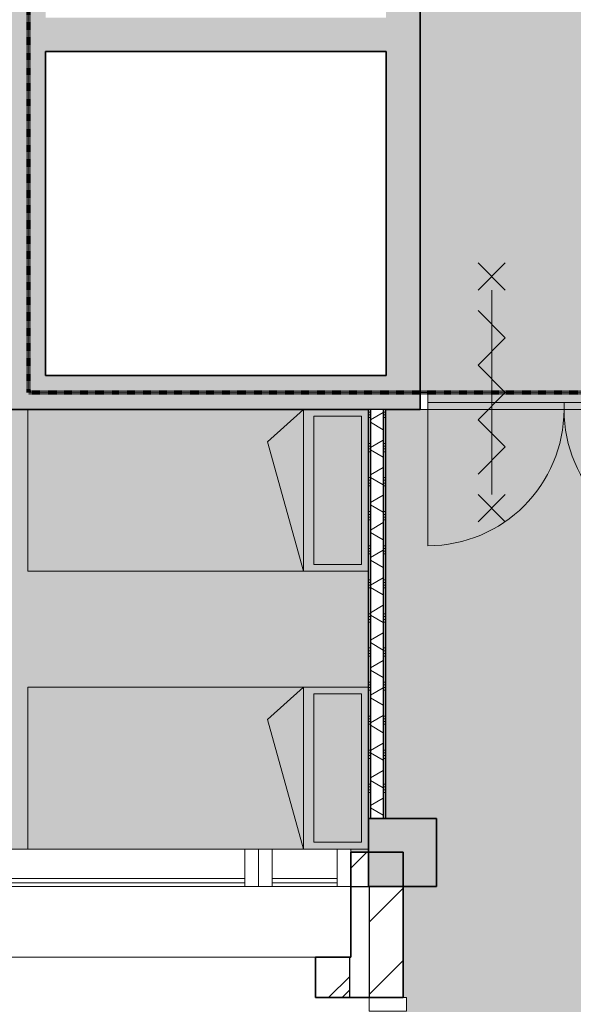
# Model space of a CAD drawing. Header units: millimetres. Extents: x 71235 to 117628, y -12665 to 42937.
# Tile 11 of 49: x 91995 to 95247, y 2774 to 8553. Entities that reach past the tile are written whole.
import ezdxf

# ---------------------------------------------------------------- set-up
doc = ezdxf.new("R2010")
doc.units = ezdxf.units.MM
doc.linetypes.add('dash-dash', pattern=[6, 3, -1, 1, -1])
doc.linetypes.add('Hidden', pattern=[4, 2, -2])
for name, color, linetype, lineweight in [('A-AREA-PATT', 32, 'Continuous', 9), ('A-DETL', 90, 'Continuous', 13), ('A-DOOR', 31, 'Continuous', 18), ('A-DOOR-FRAM', 31, 'Continuous', 13), ('A-GLAZ-CURT', 52, 'Continuous', 13), ('A-GLAZ-CWMG', 51, 'Continuous', 13), ('A-WALL', 113, 'Continuous', 18), ('A-WALL-PATT', 111, 'Continuous', 35), ('I-WALL', 2, 'Continuous', 18), ('S-COLS', 52, 'Continuous', 18)]:
    doc.layers.add(name, color=color, linetype=linetype, lineweight=lineweight)
pattern_1 = [(0, (94043.25, 5065.57), (0, 200), []), (0, (94043.25, 5049.57), (0, 200), []), (0, (94043.25, 5033.57), (0, 200), []), (0, (94043.25, 5017.57), (0, 200), [])]

# ---------------------------------------------------------------- blocks, each defined once
blk = doc.blocks.new('Rectangular Mullion - 80x220-7501421-plot_00')
at = {"layer": 'A-GLAZ-CWMG'}
for p, q in [((-80, 0), (0, 0)), ((-80, -220), (-80, 0)), ((0, 0), (0, -220)), ((0, -220), (-80, -220))]:
    blk.add_line(p, q, dxfattribs=at)
blk = doc.blocks.new('System Panel - glas_offset-35-7501420-plot_00')
at = {"layer": 'A-GLAZ-CURT'}
for p, q in [((865, 47.5), (-865, 47.5)), ((-865, 47.5), (-865, 22.5)), ((-865, 22.5), (865, 22.5)), ((865, 22.5), (865, 47.5))]:
    blk.add_line(p, q, dxfattribs=at)
blk = doc.blocks.new('Rectangular Mullion - 80x220-V4-plot_00')
at = {"layer": 'A-GLAZ-CWMG'}
for p, q in [((111377.8, 36265.8), (113107.8, 36265.8)), ((111377.8, 36045.8), (113107.8, 36045.8))]:
    blk.add_line(p, q, dxfattribs=at)
blk = doc.blocks.new('System Panel - glas_offset-35-7508972-plot_00')
at = {"layer": 'A-GLAZ-CURT'}
for p, q in [((191.5, 47.5), (-191.5, 47.5)), ((-191.5, 47.5), (-191.5, 22.5)), ((-191.5, 22.5), (191.5, 22.5)), ((191.5, 22.5), (191.5, 47.5))]:
    blk.add_line(p, q, dxfattribs=at)
blk = doc.blocks.new('Rectangular Mullion - 80x220-7508969-plot_00')
at = {"layer": 'A-GLAZ-CWMG'}
for p, q in [((93860.8, 3685.6), (93477.7, 3685.6)), ((93860.8, 3465.6), (93477.7, 3465.6))]:
    blk.add_line(p, q, dxfattribs=at)
blk = doc.blocks.new('Rectangular Mullion - 80x220-7501424-plot_00')
at = {"layer": 'A-GLAZ-CWMG'}
for p, q in [((-80, 0), (0, 0)), ((-80, -220), (-80, 0)), ((0, 0), (0, -220)), ((0, -220), (-80, -220))]:
    blk.add_line(p, q, dxfattribs=at)
blk = doc.blocks.new('Rectangular Mullion - 80x220-7501425-plot_00')
at = {"layer": 'A-GLAZ-CWMG'}
for p, q in [((0, 0), (-80, 0)), ((-80, 0), (-80, -220)), ((0, -220), (0, 0)), ((-80, -220), (0, -220))]:
    blk.add_line(p, q, dxfattribs=at)
blk = doc.blocks.new('300_28_ISR_kolom_vierkant_beton - 400x400-7529371-plot_00')
at = {"layer": 'S-COLS'}
blk.add_hatch(color=256, dxfattribs=at).paths.add_polyline_path([(200, -200), (200, 200), (-200, 200), (-200, -200)])
at = {"layer": 'S-COLS', "lineweight": 35}
for p, q in [((200, 200), (-200, 200)), ((-200, 200), (-200, -200)), ((200, -200), (200, 200)), ((-200, -200), (200, -200))]:
    blk.add_line(p, q, dxfattribs=at)
blk = doc.blocks.new('Rectangular Mullion - 80x220-7500762-plot_00')
at = {"layer": 'A-GLAZ-CWMG'}
for p, q in [((0, 0), (-80, 0)), ((-80, 0), (-80, -220)), ((0, -220), (0, 0)), ((-80, -220), (0, -220))]:
    blk.add_line(p, q, dxfattribs=at)
blk = doc.blocks.new('200_32_ISR_deur_binnen_dubbel - dagmaat 1600x2300-7598957-plot_00')
at = {"layer": 'A-DOOR', "lineweight": 13}
for points in [[(0, -100), (0, -60), (-800, -60), (-800, -100)], [(0, -100), (800, -100), (800, -60), (0, -60)]]:
    blk.add_hatch(color=256, dxfattribs=at).paths.add_polyline_path(points)
at = {"layer": 'A-DOOR', "linetype": 'Hidden', "lineweight": 13}
for p, q in [((-800, -60), (-34.8, -60)), ((800, -60), (34.8, -60))]:
    blk.add_line(p, q, dxfattribs=at)
at = {"layer": 'A-DOOR', "lineweight": 13}
for p, q in [((-800, -60), (0, -60)), ((-800, -100), (-800, -60)), ((-800, -100), (-800, -900)), ((-800, -100), (-34.8, -100)), ((0, -100), (-800, -100)), ((0, -60), (800, -60)), ((0, -100), (0, -60)), ((0, -60), (0, -100)), ((800, -100), (0, -100)), ((800, -100), (34.8, -100)), ((800, -60), (800, -100)), ((800, -100), (800, -900))]:
    blk.add_line(p, q, dxfattribs=at)
for centre, start, end in [((-800, -100), 270, 0), ((800, -100), 180, 270)]:
    blk.add_arc(centre, 800, start, end, dxfattribs=at)
at = {"layer": 'A-DOOR-FRAM'}
for p, q in [((-845, 0), (-800, 0)), ((-800, 0), (-800, -100)), ((800, -100), (800, 0)), ((800, 0), (845, 0)), ((-800, -100), (-845, -100)), ((845, -100), (800, -100))]:
    blk.add_line(p, q, dxfattribs=at)

msp = doc.modelspace()

# ---------------------------------------------------------------- hatches: boundary and pattern name
at = {"layer": 'A-AREA-PATT'}
h = msp.add_hatch(color=9, dxfattribs=at)
h.paths.add_polyline_path([(95992.7, 6365.6), (96037.7, 6365.6), (96037.7, 6465.6), (100477.8, 6465.6), (100477.8, 9865.7), (100476, 9865.7), (100476, 6466.8), (96777.2, 6466.8), (96777.2, 7715.5), (99027.2, 7715.5), (99027.2, 8615.5), (98809.6, 8615.5), (98802.3, 8631.1), (98799.8, 8633.1), (98797.4, 8638.1), (98796.4, 8643.7), (98570.7, 9127.8), (98376.2, 9175.1), (98659.4, 9307.1), (98465, 9354.4), (98226.1, 9865.7), (96037.7, 9865.7), (96037.7, 9965.7), (94347.7, 9965.7), (94347.7, 6365.6), (95614.2, 6365.6)])
h.paths.add_polyline_path([(98609.6, 8628.4), (98604.1, 8629.6), (98599.8, 8633.1), (98597.4, 8638.1), (98597.4, 8643.7), (98599.8, 8648.7), (98604.1, 8652.2), (98609.6, 8653.4), (98615, 8652.2), (98619.3, 8648.7), (98621.7, 8643.7), (98621.7, 8638.1), (98619.3, 8633.1), (98615, 8629.6)])
h = msp.add_hatch(color=41, dxfattribs=at)
h.paths.add_polyline_path([(94248.7, -12485), (99646.7, -12485), (99646.7, -11684.5), (99627.7, -11684.4), (99627.7, -7985.8), (99646.7, -7985.7), (99646.7, -7134.5), (99627.7, -7134.5), (99627.7, -1734.4), (99646.7, -1734.4), (99646.7, -884.4), (99627.7, -884.4), (99627.7, 3465.5), (99447.7, 3466.6), (99447.7, 3865.5), (99627.7, 3865.5), (99627.7, 6265.6), (94143.3, 6265.6), (94143.3, 3865.5), (94443.3, 3865.5), (94443.3, 3465.5), (94248.7, 3465.5), (94248.7, 2814.3), (94267.7, 2814.3), (94267.7, -884.4), (94248.7, -884.4), (94248.7, -1734.4), (94267.7, -1734.4), (94267.7, -6204.4), (94248.7, -6204.4), (94248.7, -7984.5), (94267.7, -7984.5), (94267.7, -11683.1), (94248.7, -11683.2), (94248.7, -12031.4)])
h.paths.add_polyline_path([(94443.3, 6305.6), (95992.7, 6305.6), (95992.7, 6365.6), (94392.7, 6365.6), (94392.7, 6305.6)])
h = msp.add_hatch(color=9, dxfattribs=at)
h.paths.add_polyline_path([(94043.3, 3666.6), (94043.3, 6265.6), (86207.7, 6265.6), (86207.7, 3685.6), (88647.7, 3685.6), (88647.7, 3865.5), (89047.7, 3865.5), (89047.7, 3685.6), (93940.8, 3685.6), (93940.8, 3666.6)])
h.paths.add_polyline_path([(86157.7, 5445.6), (86167.7, 5445.6), (86167.7, 6220.6), (86157.7, 6220.6)])
at = {"layer": 'A-WALL-PATT', "lineweight": 18}
for points in [[(92147.7, 6265.6), (92147.7, 11665.7), (91947.7, 11665.7), (91947.7, 6265.6), (92040.4, 6265.6)], [(94347.7, 6465.6), (94347.7, 11665.7), (94147.7, 11665.7), (94147.7, 6465.6)], [(94147.7, 8365.6), (94147.7, 8565.6), (92147.7, 8565.6), (92147.7, 8365.6), (93572.1, 8365.6)]]:
    msp.add_hatch(color=256, dxfattribs=at).paths.add_polyline_path(points)
h = msp.add_hatch(color=256, dxfattribs=at)
h.paths.add_polyline_path([(100677.8, 6265.6), (100677.8, 6465.6), (96037.7, 6465.6), (96037.7, 6265.6), (100477.8, 6265.6)])
h.paths.add_polyline_path([(93572.1, 6265.6), (94347.7, 6265.6), (94347.7, 6465.6), (92147.7, 6465.6), (92147.7, 6265.6), (92551, 6265.6)])
at = {"layer": 'A-WALL-PATT', "lineweight": 9}
h = msp.add_hatch(dxfattribs=at)
h.set_pattern_fill('FP_68', color=256, angle=90, style=0, pattern_type=2)
h.set_pattern_definition(pattern_1)
h.paths.add_polyline_path([(94055.8, 3865.5), (94055.8, 6265.6), (94043.3, 6265.6), (94043.3, 3865.5)])
h = msp.add_hatch(dxfattribs=at)
h.set_pattern_fill('FP_69', color=256, angle=60, style=0, pattern_type=2)
h.set_pattern_definition([(330, (94043.25, 5065.57), (70, 121.244), []), (30, (94043.25, 5065.57), (-70, 121.244), [])])
h.paths.add_polyline_path([(94130.8, 3865.5), (94130.8, 6265.6), (94055.8, 6265.6), (94055.8, 3865.5)])
h = msp.add_hatch(dxfattribs=at)
h.set_pattern_fill('FP_68', color=256, angle=90, style=0, pattern_type=2)
h.set_pattern_definition(pattern_1)
h.paths.add_polyline_path([(94143.3, 3865.5), (94143.3, 6265.6), (94130.8, 6265.6), (94130.8, 3865.5)])
h = msp.add_hatch(dxfattribs=at)
h.set_pattern_fill('FP_3', color=256, angle=45, style=0, pattern_type=2)
h.set_pattern_definition([(45, (0, 0), (-212.132, 212.132), [])])
h.paths.add_polyline_path([(94248.7, 3466.6), (94248.7, 3666.6), (93940.8, 3666.6), (93940.8, 3466.6), (94048.7, 3466.6)])
h.paths.add_polyline_path([(89047.7, 3466.6), (89047.7, 3666.6), (88647.7, 3666.6), (88647.7, 3466.6)])
h.paths.add_polyline_path([(83647.7, 3466.6), (83647.7, 3666.6), (83247.6, 3666.6), (83247.6, 3466.6)])
h.paths.add_polyline_path([(78247.6, 3466.6), (78247.6, 3666.6), (77893.3, 3666.6), (77893.3, 3466.6)])
h = msp.add_hatch(dxfattribs=at)
h.set_pattern_fill('FP_3', color=256, angle=45, style=0, pattern_type=2)
h.set_pattern_definition([(45, (0, 0), (-212.132, 212.132), [])])
h.paths.add_polyline_path([(94248.7, -12572.5), (94248.7, -11683.1), (94048.7, -11683.1), (94048.7, -12572.5)])
h.paths.add_polyline_path([(94048.7, -7984.5), (94248.7, -7984.5), (94248.7, -6204.4), (94048.7, -6204.4), (94048.7, -6207.5)])
h.paths.add_polyline_path([(94048.7, -1734.4), (94248.7, -1734.4), (94248.7, -884.4), (94048.7, -884.4)])
h.paths.add_polyline_path([(94248.7, 2814.3), (94248.7, 3466.6), (94048.7, 3466.6), (94048.7, 2814.3)])
h = msp.add_hatch(dxfattribs=at)
h.set_pattern_fill('FP_1', color=256, style=0, pattern_type=2)
h.set_pattern_definition([(45, (0, 0), (-282.8427, 282.8427), []), (45, (0, 80), (-282.8427, 282.8427), [])])
h.paths.add_polyline_path([(93733.7, -12585), (93933.7, -12585), (93933.7, -11683.1), (93733.7, -11683.1)])
h.paths.add_polyline_path([(93933.7, -7984.5), (93933.7, -6204.4), (93733.7, -6204.4), (93733.7, -7984.5)])
h.paths.add_polyline_path([(93933.7, -1734.4), (93933.7, -884.4), (93733.7, -884.4), (93733.7, -1734.4)])
h.paths.add_polyline_path([(93733.7, 2814.3), (93933.7, 2814.3), (93933.7, 3051.6), (93733.7, 3051.6)])

# ---------------------------------------------------------------- linework, layer by layer
at = {"layer": 'A-DETL', "linetype": 'dash-dash', "lineweight": 100}
for p, q in [((92047.7, 6365.6), (92047.7, 11765.7)), ((100577.8, 6365.6), (92047.7, 6365.6))]:
    msp.add_line(p, q, dxfattribs=at)
at = {"layer": 'A-DETL'}
for p, q in [((94687.7, 7125.6), (94847.7, 6965.6)), ((94847.7, 7125.6), (94687.7, 6965.6)), ((94767.7, 6965.6), (94767.7, 5765.6)), ((94687.7, 6845.6), (94847.7, 6685.6)), ((94687.7, 6525.6), (94847.7, 6685.6)), ((94687.7, 6525.6), (94847.7, 6365.6)), ((94687.7, 6205.6), (94847.7, 6365.6)), ((94687.7, 6205.6), (94847.7, 6045.6)), ((94687.7, 5885.6), (94847.7, 6045.6)), ((94687.7, 5765.6), (94847.7, 5605.6)), ((94847.7, 5765.6), (94687.7, 5605.6))]:
    msp.add_line(p, q, dxfattribs=at)
at = {"layer": 'A-DETL', "lineweight": 9}
for p, q in [((94043.3, 6265.6), (92043.3, 6265.6)), ((92043.3, 6265.6), (92043.3, 5315.6)), ((93663.3, 6265.6), (93451.5, 6074.9)), ((93663.3, 5315.6), (93663.3, 6265.6)), ((94043.3, 6265.6), (94043.3, 5315.6)), ((93723.3, 5355.6), (93723.3, 6225.6)), ((93723.3, 6225.6), (94003.3, 6225.6)), ((94003.3, 6225.6), (94003.3, 5355.6)), ((93451.5, 6074.9), (93663.3, 5315.6)), ((94003.3, 5355.6), (93723.3, 5355.6)), ((92043.3, 5315.6), (94043.3, 5315.6)), ((94043.3, 4635.6), (92043.3, 4635.6)), ((92043.3, 4635.6), (92043.3, 3685.6)), ((93663.3, 4635.6), (93451.5, 4444.9)), ((93663.3, 3685.6), (93663.3, 4635.6)), ((94043.3, 4635.6), (94043.3, 3685.6)), ((93723.3, 3725.6), (93723.3, 4595.6)), ((93723.3, 4595.6), (94003.3, 4595.6)), ((94003.3, 4595.6), (94003.3, 3725.6)), ((93451.5, 4444.9), (93663.3, 3685.6)), ((94003.3, 3725.6), (93723.3, 3725.6)), ((92043.3, 3685.6), (94043.3, 3685.6))]:
    msp.add_line(p, q, dxfattribs=at)
at = {"layer": 'A-WALL', "lineweight": 35}
for p, q in [((94347.7, 6265.6), (94347.7, 11865.7)), ((92147.7, 6465.6), (92147.7, 8365.6)), ((92147.7, 8365.6), (94147.7, 8365.6)), ((94147.7, 8365.6), (94147.7, 6465.6)), ((94147.7, 6465.6), (92147.7, 6465.6)), ((91947.7, 6265.6), (94043.3, 6265.6)), ((94143.3, 6265.6), (94347.7, 6265.6)), ((94248.7, 3666.6), (93940.8, 3666.6)), ((93940.8, 3666.6), (93940.8, 3051.6)), ((94248.7, 2814.3), (94248.7, 3666.6)), ((93733.7, 3051.6), (93733.7, 2814.3)), ((93940.8, 3051.6), (93733.7, 3051.6)), ((93733.7, 2814.3), (94248.7, 2814.3))]:
    msp.add_line(p, q, dxfattribs=at)
at = {"layer": 'A-WALL', "lineweight": 25}
for p, q in [((94143.3, 6265.6), (94043.3, 6265.6)), ((94055.8, 6265.6), (94055.8, 3865.5)), ((94130.8, 6265.6), (94130.8, 3865.5)), ((93940.8, 3466.6), (94048.7, 3466.6)), ((94048.7, 3466.6), (94048.7, 2814.3)), ((93933.7, 2814.3), (93933.7, 3051.6))]:
    msp.add_line(p, q, dxfattribs=at)
at = {"layer": 'A-WALL'}
msp.add_line((93733.7, 3051.6), (89047.7, 3051.6), dxfattribs=at)
at = {"layer": 'I-WALL', "lineweight": 35}
for p, q in [((94043.3, 6265.6), (94043.3, 3865.5)), ((94143.3, 3865.5), (94143.3, 6265.6)), ((94043.3, 3865.5), (94143.3, 3865.5))]:
    msp.add_line(p, q, dxfattribs=at)

# ---------------------------------------------------------------- block references
at = {"layer": 'A-DOOR-FRAM'}
msp.add_blockref('200_32_ISR_deur_binnen_dubbel - dagmaat 1600x2300-7598957-plot_00', (95192.7, 6365.6), dxfattribs=at)
at = {"layer": 'A-GLAZ-CURT'}
for name, p in [('System Panel - glas_offset-35-7501420-plot_00', (92452.7, 3465.6)), ('System Panel - glas_offset-35-7508972-plot_00', (93669.2, 3465.6))]:
    msp.add_blockref(name, p, dxfattribs=at)
at = {"layer": 'A-GLAZ-CWMG'}
for name, p, rotation in [('Rectangular Mullion - 80x220-V4-plot_00', (204695.5, 39731.4), 180), ('Rectangular Mullion - 80x220-7501425-plot_00', (93397.7, 3465.6), 180), ('Rectangular Mullion - 80x220-7500762-plot_00', (94047.7, 2814.3), 90.0000000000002)]:
    msp.add_blockref(name, p, dxfattribs=dict(at, rotation=rotation))
at = {"layer": 'A-GLAZ-CWMG', "extrusion": (0, 0, -1), "rotation": 180}
for name, p in [('Rectangular Mullion - 80x220-7501421-plot_00', (-93397.7, 3465.6)), ('Rectangular Mullion - 80x220-7501424-plot_00', (-93940.8, 3465.6))]:
    msp.add_blockref(name, p, dxfattribs=at)
at = {"layer": 'A-GLAZ-CWMG'}
msp.add_blockref('Rectangular Mullion - 80x220-7508969-plot_00', (0, 0), dxfattribs=at)
at = {"layer": 'S-COLS'}
msp.add_blockref('300_28_ISR_kolom_vierkant_beton - 400x400-7529371-plot_00', (94243.3, 3665.5), dxfattribs=at)

doc.saveas('drawing.dxf')
